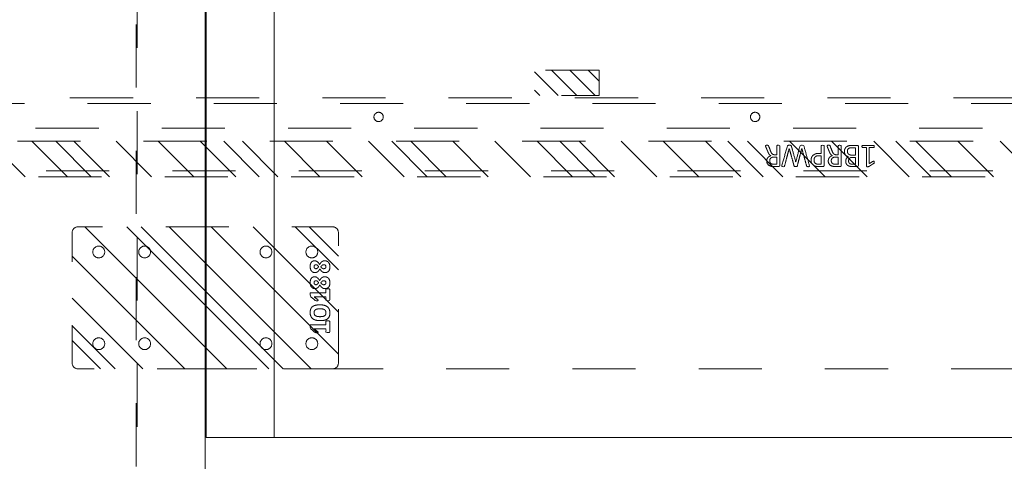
# Model space of a CAD drawing. Header units: inches. Extents: x -465 to -303, y -234 to 7.
# Tile 43 of 81: x -378 to -357, y -20 to -11. Entities that reach past the tile are written whole.
import ezdxf

# ---------------------------------------------------------------- set-up
doc = ezdxf.new("R2010")
doc.units = ezdxf.units.IN
doc.header["$LTSCALE"] = 32
doc.header["$MEASUREMENT"] = 0
doc.header["$PDMODE"] = 1
doc.header["$PDSIZE"] = -2
doc.linetypes.add('Dash Style-1', pattern=[0.083328, 0.041656, -0.041672])
for name, color, linetype, lineweight in [('Black', 7, 'Continuous', 18), ('DashLine', 7, 'Dash Style-1', 13), ('DashLineFill', 7, 'Dash Style-1', 13), ('Drawing', 7, 'Continuous', 18), ('Metal-DeskStructure', 7, 'Continuous', 13), ('None', 7, 'Continuous', 18), ('SolidLine', 7, 'Continuous', 15)]:
    doc.layers.add(name, color=color, linetype=linetype, lineweight=lineweight)
doc.layers.add('Electrical', color=1, linetype='Dash Style-1', lineweight=15, true_color=0xff0000)
pattern_1 = [(45, (0, 0), (-1.61302, 1.93572), []), (45, (-1.0608, 1.0608), (-0.472346, 0.416761), [])]

# ---------------------------------------------------------------- blocks, each defined once
blk = doc.blocks.new('Group-33')
at = {"layer": 'DashLine'}
blk.add_open_spline([(35.631, -2.559), (35.63, -14.016), (35.629, -25.472), (35.631, -28.043), (35.442, -30.607), (33.452, -57.879), (31.462, -85.151), (31.255, -86.464), (29.931, -86.575), (19.094, -86.575), (8.257, -86.575), (6.934, -86.464), (6.726, -85.151), (4.736, -57.879), (2.746, -30.607), (2.558, -28.043), (2.559, -25.472), (2.559, -14.016), (2.558, -2.559), (19.094, -2.559), (35.631, -2.559)], degree=2, knots=[0, 0, 0, 0.101602, 0.101602, 0.124398, 0.124398, 0.366817, 0.366817, 0.378599, 0.378599, 0.47475, 0.47475, 0.486533, 0.486533, 0.728951, 0.728951, 0.751748, 0.751748, 0.853349, 0.853349, 1, 1, 1], dxfattribs=at)
at = {"layer": 'SolidLine'}
blk.add_open_spline([(37.087, -2.559), (19.094, -2.559), (1.102, -2.559), (1.102, -14.016), (1.102, -25.472), (1.103, -28.096), (1.293, -30.713), (3.283, -57.985), (5.273, -85.257), (5.678, -87.816), (8.257, -88.031), (19.094, -88.031), (29.931, -88.031), (32.511, -87.816), (32.915, -85.257), (34.905, -57.985), (36.895, -30.713), (37.086, -28.096), (37.086, -25.472), (37.087, -14.016), (37.087, -2.559)], degree=2, knots=[0, 0, 0, 0.153989, 0.153989, 0.252041, 0.252041, 0.274495, 0.274495, 0.508445, 0.508445, 0.530607, 0.530607, 0.623382, 0.623382, 0.645544, 0.645544, 0.879494, 0.879494, 0.901948, 0.901948, 1, 1, 1], dxfattribs=at)
blk = doc.blocks.new('Group-34')
at = {"layer": 'DashLine'}
blk.add_line((35.651, -2.579), (35.651, -25.472), dxfattribs=at)
at = {"layer": 'SolidLine', "flags": 128}
blk.add_lwpolyline([(37.107, -2.579), (38.543, -2.579), (38.543, -25.472), (37.107, -25.472)], close=True, dxfattribs=at)
blk = doc.blocks.new('Group-36')
at = {"layer": 'DashLine'}
blk.add_line((88.839, -24.016), (37.107, -24.016), dxfattribs=at)
at = {"layer": 'SolidLine'}
for p, q in [((37.107, -24.016), (37.107, -25.472)), ((37.107, -25.472), (88.839, -25.472))]:
    blk.add_line(p, q, dxfattribs=at)
blk = doc.blocks.new('Group-37')
at = {"layer": 'None'}
blk.add_blockref('Group-36', (0, 0), dxfattribs=at)
blk = doc.blocks.new('Group-40')
at = {"layer": 'None'}
for name in ['Group-34', 'Group-37']:
    blk.add_blockref(name, (0, 0), dxfattribs=at)
blk = doc.blocks.new('Group-41')
at = {"layer": 'DashLineFill', "linetype": 'Continuous', "lineweight": 13}
h = blk.add_hatch(dxfattribs=at)
h.set_pattern_fill('Steel', color=253, style=0, pattern_type=2)
h.set_pattern_definition(pattern_1)
edge = h.paths.add_edge_path()
edge.add_arc((-1.375, -2.6875), 0.125, 180, 270)
edge.add_line((-1.375, -2.8125), (1.375, -2.8125))
edge.add_arc((1.375, -2.6875), 0.125, 270, 360)
edge.add_line((1.5, -2.6875), (1.5, 2.6875))
edge.add_arc((1.375, 2.6875), 0.125, 0, 90)
edge.add_line((1.375, 2.8125), (-1.375, 2.8125))
edge.add_arc((-1.375, 2.6875), 0.125, 90, 180)
edge.add_line((-1.5, 2.6875), (-1.5, -2.6875))
h = blk.add_hatch(dxfattribs=at)
h.set_pattern_fill('Steel', color=253, style=0, pattern_type=2)
h.set_pattern_definition(pattern_1)
edge = h.paths.add_edge_path()
edge.add_arc((-0.96875, 2.25), 0.125, 180, 270)
edge.add_arc((-0.96875, 2.25), 0.125, 270, 360)
edge.add_arc((-0.96875, 2.25), 0.125, 0, 90)
edge.add_arc((-0.96875, 2.25), 0.125, 90, 180)
h = blk.add_hatch(dxfattribs=at)
h.set_pattern_fill('Steel', color=253, style=0, pattern_type=2)
h.set_pattern_definition(pattern_1)
edge = h.paths.add_edge_path()
edge.add_arc((0.96875, 2.25), 0.125, 180, 270)
edge.add_arc((0.96875, 2.25), 0.125, 270, 360)
edge.add_arc((0.96875, 2.25), 0.125, 0, 90)
edge.add_arc((0.96875, 2.25), 0.125, 90, 180)
h = blk.add_hatch(dxfattribs=at)
h.set_pattern_fill('Steel', color=253, style=0, pattern_type=2)
h.set_pattern_definition(pattern_1)
edge = h.paths.add_edge_path()
edge.add_arc((-0.96875, 1.28125), 0.125, 180, 270)
edge.add_arc((-0.96875, 1.28125), 0.125, 270, 360)
edge.add_arc((-0.96875, 1.28125), 0.125, 0, 90)
edge.add_arc((-0.96875, 1.28125), 0.125, 90, 180)
h = blk.add_hatch(dxfattribs=at)
h.set_pattern_fill('Steel', color=253, style=0, pattern_type=2)
h.set_pattern_definition(pattern_1)
edge = h.paths.add_edge_path()
edge.add_arc((0.96875, 1.28125), 0.125, 180, 270)
edge.add_arc((0.96875, 1.28125), 0.125, 270, 360)
edge.add_arc((0.96875, 1.28125), 0.125, 0, 90)
edge.add_arc((0.96875, 1.28125), 0.125, 90, 180)
h = blk.add_hatch(dxfattribs=at)
h.set_pattern_fill('Steel', color=253, style=0, pattern_type=2)
h.set_pattern_definition(pattern_1)
edge = h.paths.add_edge_path()
edge.add_arc((-0.96875, -1.28125), 0.125, 180, 270)
edge.add_arc((-0.96875, -1.28125), 0.125, 270, 360)
edge.add_arc((-0.96875, -1.28125), 0.125, 360, 450)
edge.add_arc((-0.96875, -1.28125), 0.125, 90, 180)
h = blk.add_hatch(dxfattribs=at)
h.set_pattern_fill('Steel', color=253, style=0, pattern_type=2)
h.set_pattern_definition(pattern_1)
edge = h.paths.add_edge_path()
edge.add_arc((0.96875, -1.28125), 0.125, 180, 270)
edge.add_arc((0.96875, -1.28125), 0.125, 270, 360)
edge.add_arc((0.96875, -1.28125), 0.125, 0, 90)
edge.add_arc((0.96875, -1.28125), 0.125, 90, 180)
h = blk.add_hatch(dxfattribs=at)
h.set_pattern_fill('Steel', color=253, style=0, pattern_type=2)
h.set_pattern_definition(pattern_1)
edge = h.paths.add_edge_path()
edge.add_arc((-0.96875, -2.25), 0.125, 180, 270)
edge.add_arc((-0.96875, -2.25), 0.125, 270, 360)
edge.add_arc((-0.96875, -2.25), 0.125, 360, 450)
edge.add_arc((-0.96875, -2.25), 0.125, 90, 180)
h = blk.add_hatch(dxfattribs=at)
h.set_pattern_fill('Steel', color=253, style=0, pattern_type=2)
h.set_pattern_definition(pattern_1)
edge = h.paths.add_edge_path()
edge.add_arc((0.96875, -2.25), 0.125, 180, 270)
edge.add_arc((0.96875, -2.25), 0.125, 270, 360)
edge.add_arc((0.96875, -2.25), 0.125, 0, 90)
edge.add_arc((0.96875, -2.25), 0.125, 90, 180)
at = {"layer": 'DashLineFill', "flags": 128}
for points in [[(-1.5, -2.6875, 0.41421356), (-1.375, -2.8125), (1.375, -2.8125, 0.41421356), (1.5, -2.6875), (1.5, 2.6875, 0.41421356), (1.375, 2.8125), (-1.375, 2.8125, 0.41421356), (-1.5, 2.6875)], [(-1.09375, 2.25, 0.41421356), (-0.96875, 2.125, 0.41421356), (-0.84375, 2.25, 0.41421356), (-0.96875, 2.375, 0.41421356)], [(0.84375, 2.25, 0.41421356), (0.96875, 2.125, 0.41421356), (1.09375, 2.25, 0.41421356), (0.96875, 2.375, 0.41421356)], [(-1.09375, 1.28125, 0.41421356), (-0.96875, 1.15625, 0.41421356), (-0.84375, 1.28125, 0.41421356), (-0.96875, 1.40625, 0.41421356)], [(0.84375, 1.28125, 0.41421356), (0.96875, 1.15625, 0.41421356), (1.09375, 1.28125, 0.41421356), (0.96875, 1.40625, 0.41421356)], [(-1.09375, -1.28125, 0.41421356), (-0.96875, -1.40625, 0.41421356), (-0.84375, -1.28125, 0.41421356), (-0.96875, -1.15625, 0.41421356)], [(0.84375, -1.28125, 0.41421356), (0.96875, -1.40625, 0.41421356), (1.09375, -1.28125, 0.41421356), (0.96875, -1.15625, 0.41421356)], [(-1.09375, -2.25, 0.41421356), (-0.96875, -2.375, 0.41421356), (-0.84375, -2.25, 0.41421356), (-0.96875, -2.125, 0.41421356)], [(0.84375, -2.25, 0.41421356), (0.96875, -2.375, 0.41421356), (1.09375, -2.25, 0.41421356), (0.96875, -2.125, 0.41421356)]]:
    blk.add_lwpolyline(points, format="xyb", close=True, dxfattribs=at)
blk = doc.blocks.new('Group-42')
at = {"layer": 'Black', "color": 7}
for points, knots in [([(-0.486, -2.59), (-0.486, -2.602), (-0.489, -2.617), (-0.492, -2.628), (-0.495, -2.632), (-0.611, -2.632), (-0.727, -2.632), (-0.731, -2.628), (-0.734, -2.617), (-0.736, -2.602), (-0.736, -2.548), (-0.689, -2.548), (-0.653, -2.548), (-0.653, -2.423), (-0.653, -2.298), (-0.686, -2.34), (-0.719, -2.382), (-0.725, -2.384), (-0.731, -2.385), (-0.735, -2.382), (-0.736, -2.367), (-0.736, -2.348), (-0.736, -2.335), (-0.734, -2.327), (-0.731, -2.32), (-0.729, -2.318), (-0.688, -2.27), (-0.648, -2.221), (-0.645, -2.219), (-0.64, -2.218), (-0.631, -2.215), (-0.618, -2.215), (-0.598, -2.215), (-0.581, -2.216), (-0.572, -2.218), (-0.57, -2.221), (-0.57, -2.385), (-0.57, -2.548), (-0.534, -2.548), (-0.495, -2.548), (-0.49, -2.553), (-0.486, -2.569), (-0.486, -2.59)], [0, 0, 0, 0.002046, 0.004093, 0.006139, 0.008185, 0.097199, 0.099245, 0.101292, 0.103338, 0.105384, 0.11266, 0.138125, 0.138125, 0.225424, 0.225424, 0.262635, 0.262635, 0.266702, 0.270769, 0.274835, 0.278902, 0.2815, 0.283534, 0.285567, 0.287601, 0.287601, 0.322302, 0.322302, 0.324335, 0.326369, 0.328402, 0.331001, 0.335067, 0.339134, 0.343201, 0.347268, 0.855614, 0.855614, 0.967462, 0.975597, 0.983731, 1, 1, 1]), ([(-0.148, -2.422), (-0.148, -2.469), (-0.165, -2.546), (-0.207, -2.602), (-0.272, -2.632), (-0.366, -2.632), (-0.428, -2.604), (-0.466, -2.551), (-0.482, -2.474), (-0.482, -2.378), (-0.464, -2.301), (-0.423, -2.245), (-0.358, -2.215), (-0.264, -2.215), (-0.202, -2.242), (-0.164, -2.296), (-0.148, -2.372), (-0.148, -2.422)], [0, 0, 0, 0.067752, 0.135504, 0.203257, 0.271009, 0.335101, 0.399192, 0.463284, 0.527376, 0.588094, 0.648812, 0.709531, 0.770249, 0.827687, 0.885124, 0.942562, 1, 1, 1]), ([(0.189, -2.59), (0.189, -2.602), (0.187, -2.617), (0.184, -2.628), (0.18, -2.632), (0.064, -2.632), (-0.051, -2.632), (-0.055, -2.628), (-0.058, -2.617), (-0.061, -2.602), (-0.061, -2.548), (-0.014, -2.548), (0.023, -2.548), (0.023, -2.423), (0.023, -2.298), (-0.01, -2.34), (-0.044, -2.382), (-0.049, -2.384), (-0.055, -2.385), (-0.059, -2.382), (-0.061, -2.367), (-0.061, -2.348), (-0.061, -2.335), (-0.058, -2.327), (-0.055, -2.32), (-0.053, -2.318), (-0.012, -2.27), (0.028, -2.221), (0.031, -2.219), (0.036, -2.218), (0.045, -2.215), (0.058, -2.215), (0.077, -2.215), (0.094, -2.216), (0.104, -2.218), (0.106, -2.221), (0.106, -2.385), (0.106, -2.548), (0.142, -2.548), (0.18, -2.548), (0.186, -2.553), (0.189, -2.569), (0.189, -2.59)], [0, 0, 0, 0.002046, 0.004093, 0.006139, 0.008185, 0.097199, 0.099245, 0.101292, 0.103338, 0.105384, 0.11266, 0.138125, 0.138125, 0.225424, 0.225424, 0.262635, 0.262635, 0.266702, 0.270769, 0.274835, 0.278902, 0.2815, 0.283534, 0.285567, 0.287601, 0.287601, 0.322302, 0.322302, 0.324335, 0.326369, 0.328402, 0.331001, 0.335067, 0.339134, 0.343201, 0.347268, 0.855614, 0.855614, 0.967462, 0.975597, 0.983731, 1, 1, 1]), ([(0.444, -2.522), (0.444, -2.548), (0.427, -2.589), (0.395, -2.617), (0.346, -2.632), (0.288, -2.632), (0.242, -2.619), (0.211, -2.592), (0.194, -2.555), (0.194, -2.512), (0.204, -2.481), (0.225, -2.453), (0.255, -2.43), (0.273, -2.419), (0.254, -2.409), (0.225, -2.388), (0.204, -2.362), (0.194, -2.333), (0.194, -2.296), (0.21, -2.258), (0.241, -2.231), (0.29, -2.215), (0.354, -2.215), (0.4, -2.229), (0.43, -2.255), (0.444, -2.289), (0.444, -2.326), (0.434, -2.354), (0.413, -2.38), (0.384, -2.404), (0.365, -2.414), (0.384, -2.425), (0.414, -2.448), (0.434, -2.474), (0.444, -2.504), (0.444, -2.522)], [0, 0, 0, 0.034048, 0.068096, 0.102144, 0.136193, 0.16876, 0.201328, 0.233896, 0.266464, 0.293605, 0.320746, 0.347888, 0.375029, 0.375029, 0.403644, 0.432259, 0.460874, 0.489489, 0.524705, 0.559922, 0.595138, 0.630354, 0.664162, 0.69797, 0.731777, 0.765585, 0.794887, 0.824189, 0.853491, 0.882792, 0.882792, 0.912094, 0.941396, 0.970698, 1, 1, 1]), ([(0.782, -2.522), (0.782, -2.548), (0.765, -2.589), (0.732, -2.617), (0.684, -2.632), (0.626, -2.632), (0.58, -2.619), (0.549, -2.592), (0.532, -2.555), (0.532, -2.512), (0.542, -2.481), (0.563, -2.453), (0.593, -2.43), (0.611, -2.419), (0.592, -2.409), (0.563, -2.388), (0.542, -2.362), (0.532, -2.333), (0.532, -2.296), (0.548, -2.258), (0.579, -2.231), (0.628, -2.215), (0.692, -2.215), (0.738, -2.229), (0.768, -2.255), (0.782, -2.289), (0.782, -2.326), (0.771, -2.354), (0.751, -2.38), (0.722, -2.404), (0.702, -2.414), (0.722, -2.425), (0.752, -2.448), (0.771, -2.474), (0.782, -2.504), (0.782, -2.522)], [0, 0, 0, 0.034048, 0.068096, 0.102144, 0.136193, 0.16876, 0.201328, 0.233896, 0.266464, 0.293605, 0.320746, 0.347888, 0.375029, 0.375029, 0.403644, 0.432259, 0.460874, 0.489489, 0.524705, 0.559922, 0.595138, 0.630354, 0.664162, 0.69797, 0.731777, 0.765585, 0.794887, 0.824189, 0.853491, 0.882792, 0.882792, 0.912094, 0.941396, 0.970698, 1, 1, 1]), ([(-0.232, -2.426), (-0.232, -2.402), (-0.236, -2.366), (-0.245, -2.337), (-0.271, -2.298), (-0.34, -2.298), (-0.389, -2.328), (-0.398, -2.396), (-0.398, -2.456), (-0.389, -2.504), (-0.37, -2.534), (-0.339, -2.548), (-0.299, -2.548), (-0.273, -2.539), (-0.254, -2.523), (-0.242, -2.501), (-0.234, -2.474), (-0.232, -2.443), (-0.232, -2.426)], [0, 0, 0, 0.028201, 0.056401, 0.084602, 0.169204, 0.220476, 0.323019, 0.37429, 0.44715, 0.520009, 0.592869, 0.665728, 0.72144, 0.777152, 0.832864, 0.888576, 0.944288, 1, 1, 1]), ([(0.361, -2.339), (0.361, -2.329), (0.35, -2.298), (0.298, -2.298), (0.277, -2.319), (0.277, -2.354), (0.298, -2.38), (0.322, -2.393), (0.34, -2.382), (0.361, -2.354), (0.361, -2.339)], [0, 0, 0, 0.072535, 0.290142, 0.435212, 0.580283, 0.69634, 0.812397, 0.812397, 0.906198, 1, 1, 1]), ([(0.361, -2.504), (0.361, -2.494), (0.355, -2.477), (0.344, -2.461), (0.328, -2.448), (0.318, -2.44), (0.307, -2.447), (0.292, -2.461), (0.283, -2.477), (0.277, -2.492), (0.277, -2.525), (0.298, -2.548), (0.34, -2.548), (0.361, -2.523), (0.361, -2.504)], [0, 0, 0, 0.063321, 0.126642, 0.189963, 0.253284, 0.253284, 0.313021, 0.372758, 0.432496, 0.492233, 0.619175, 0.746116, 0.873058, 1, 1, 1]), ([(0.699, -2.339), (0.699, -2.329), (0.688, -2.298), (0.636, -2.298), (0.615, -2.319), (0.615, -2.354), (0.636, -2.38), (0.66, -2.393), (0.678, -2.382), (0.699, -2.354), (0.699, -2.339)], [0, 0, 0, 0.072535, 0.290142, 0.435212, 0.580283, 0.69634, 0.812397, 0.812397, 0.906198, 1, 1, 1]), ([(0.699, -2.504), (0.699, -2.494), (0.693, -2.477), (0.682, -2.461), (0.666, -2.448), (0.656, -2.44), (0.645, -2.447), (0.63, -2.461), (0.62, -2.477), (0.615, -2.492), (0.615, -2.525), (0.636, -2.548), (0.678, -2.548), (0.699, -2.523), (0.699, -2.504)], [0, 0, 0, 0.063321, 0.126642, 0.189963, 0.253284, 0.253284, 0.313021, 0.372758, 0.432496, 0.492233, 0.619175, 0.746116, 0.873058, 1, 1, 1])]:
    blk.add_open_spline(points, degree=2, knots=knots, dxfattribs=at)
blk = doc.blocks.new('FlatPlate-2D')
at = {"layer": 'Black', "color": 7}
blk.add_blockref('Group-42', (0, 0), dxfattribs=at)
at = {"layer": 'DashLineFill'}
blk.add_blockref('Group-41', (0, 0), dxfattribs=at)
blk = doc.blocks.new('Group-61')
at = {"layer": 'Metal-DeskStructure', "color": 7}
for points, knots in [([(-0.203, 2.238), (-0.211, 2.238), (-0.225, 2.24), (-0.227, 2.249), (-0.227, 2.368), (-0.227, 2.487), (-0.225, 2.49), (-0.22, 2.494), (-0.211, 2.496), (-0.198, 2.496), (-0.189, 2.494), (-0.183, 2.492), (-0.179, 2.487), (-0.179, 2.438), (-0.179, 2.391), (-0.01, 2.391), (0.16, 2.391), (0.134, 2.434), (0.109, 2.477), (0.107, 2.483), (0.105, 2.492), (0.109, 2.496), (0.12, 2.498), (0.132, 2.498), (0.142, 2.498), (0.147, 2.496), (0.151, 2.492), (0.153, 2.489), (0.186, 2.437), (0.219, 2.385), (0.221, 2.383), (0.221, 2.38), (0.223, 2.374), (0.223, 2.357), (0.223, 2.339), (0.219, 2.334), (0.216, 2.332), (0.017, 2.332), (-0.179, 2.332), (-0.179, 2.291), (-0.179, 2.247), (-0.183, 2.243), (-0.189, 2.239), (-0.198, 2.238), (-0.203, 2.238)], [0, 0, 0, 0.00261, 0.007831, 0.010441, 0.176195, 0.178805, 0.181415, 0.184026, 0.186636, 0.188594, 0.190551, 0.192509, 0.194467, 0.244389, 0.244389, 0.424498, 0.424498, 0.47805, 0.47805, 0.484241, 0.490432, 0.496622, 0.502813, 0.507071, 0.510941, 0.514811, 0.518682, 0.518682, 0.576295, 0.576295, 0.578743, 0.58119, 0.583638, 0.590247, 0.593184, 0.596122, 0.599059, 0.911881, 0.911881, 0.976501, 0.982376, 0.988251, 0.994125, 1, 1, 1]), ([(-0.098, 1.866), (-0.12, 1.866), (-0.155, 1.878), (-0.185, 1.896), (-0.205, 1.924), (-0.227, 1.973), (-0.227, 2.081), (-0.227, 2.147), (-0.216, 2.162), (-0.003, 2.162), (0.21, 2.162), (0.221, 2.147), (0.221, 2.089), (0.221, 1.997), (0.205, 1.946), (0.177, 1.913), (0.134, 1.894), (0.092, 1.894), (0.062, 1.902), (0.038, 1.916), (0.018, 1.94), (0.013, 1.953), (0.009, 1.935), (-0.01, 1.903), (-0.037, 1.879), (-0.076, 1.866), (-0.098, 1.866)], [0, 0, 0, 0.031455, 0.06291, 0.094366, 0.125821, 0.188731, 0.266159, 0.275837, 0.285516, 0.435531, 0.44521, 0.454888, 0.521427, 0.574659, 0.627891, 0.681123, 0.734355, 0.762747, 0.791139, 0.819531, 0.847924, 0.847924, 0.885943, 0.923962, 0.961981, 1, 1, 1]), ([(-0.102, 1.929), (-0.081, 1.929), (-0.052, 1.942), (-0.032, 1.966), (-0.021, 2.003), (-0.021, 2.067), (-0.021, 2.103), (-0.099, 2.103), (-0.177, 2.103), (-0.177, 2.059), (-0.177, 1.975), (-0.15, 1.942), (-0.12, 1.929), (-0.102, 1.929)], [0, 0, 0, 0.079156, 0.158312, 0.237468, 0.316624, 0.419526, 0.419526, 0.643799, 0.643799, 0.767809, 0.883905, 0.941952, 1, 1, 1]), ([(0.101, 1.955), (0.118, 1.955), (0.144, 1.964), (0.162, 1.985), (0.171, 2.016), (0.171, 2.071), (0.171, 2.103), (0.099, 2.103), (0.027, 2.103), (0.027, 2.069), (0.027, 2.012), (0.038, 1.983), (0.059, 1.964), (0.086, 1.955), (0.101, 1.955)], [0, 0, 0, 0.074499, 0.148998, 0.223496, 0.297995, 0.395417, 0.395417, 0.61891, 0.61891, 0.724928, 0.793696, 0.862464, 0.931232, 1, 1, 1]), ([(-0.218, 1.5), (-0.222, 1.5), (-0.225, 1.502), (-0.227, 1.509), (-0.229, 1.522), (-0.229, 1.541), (-0.227, 1.552), (-0.225, 1.559), (-0.22, 1.563), (-0.214, 1.565), (-0.162, 1.585), (-0.109, 1.605), (-0.091, 1.613), (-0.061, 1.627), (-0.039, 1.65), (-0.028, 1.679), (-0.028, 1.719), (-0.028, 1.738), (-0.123, 1.738), (-0.222, 1.738), (-0.225, 1.742), (-0.227, 1.749), (-0.229, 1.76), (-0.229, 1.777), (-0.227, 1.788), (-0.225, 1.795), (-0.222, 1.799), (-0.01, 1.799), (0.21, 1.799), (0.221, 1.784), (0.221, 1.729), (0.221, 1.664), (0.219, 1.642), (0.217, 1.633), (0.214, 1.607), (0.193, 1.567), (0.164, 1.541), (0.125, 1.526), (0.081, 1.526), (0.044, 1.539), (0.016, 1.561), (-0.002, 1.594), (-0.01, 1.613), (-0.015, 1.602), (-0.03, 1.583), (-0.05, 1.568), (-0.078, 1.555), (-0.094, 1.548), (-0.143, 1.528), (-0.192, 1.507), (-0.205, 1.502), (-0.216, 1.5), (-0.218, 1.5)], [0, 0, 0, 0.004018, 0.008035, 0.012053, 0.01607, 0.020088, 0.024105, 0.028123, 0.03214, 0.03214, 0.070951, 0.070951, 0.084634, 0.098317, 0.112001, 0.125684, 0.138745, 0.138745, 0.202807, 0.205295, 0.207782, 0.21027, 0.212758, 0.214748, 0.216739, 0.218729, 0.220719, 0.332671, 0.339637, 0.346603, 0.391882, 0.407555, 0.423229, 0.423229, 0.466696, 0.510164, 0.553631, 0.597099, 0.640566, 0.684033, 0.727501, 0.770968, 0.770968, 0.798042, 0.825115, 0.852188, 0.879262, 0.879262, 0.958132, 0.958132, 0.979066, 1, 1, 1]), ([(0.096, 1.589), (0.123, 1.589), (0.158, 1.613), (0.168, 1.64), (0.17, 1.65), (0.171, 1.672), (0.171, 1.713), (0.171, 1.738), (0.096, 1.738), (0.02, 1.738), (0.02, 1.71), (0.02, 1.657), (0.031, 1.624), (0.053, 1.6), (0.081, 1.589), (0.096, 1.589)], [0, 0, 0, 0.142515, 0.285031, 0.285031, 0.330993, 0.376955, 0.445899, 0.445899, 0.655281, 0.655281, 0.734439, 0.800829, 0.867219, 0.93361, 1, 1, 1]), ([(0.09, 1.162), (0.055, 1.162), (0.002, 1.184), (-0.035, 1.225), (-0.057, 1.284), (-0.057, 1.351), (-0.057, 1.376), (-0.138, 1.376), (-0.222, 1.376), (-0.225, 1.38), (-0.227, 1.387), (-0.229, 1.398), (-0.229, 1.415), (-0.227, 1.426), (-0.225, 1.433), (-0.222, 1.437), (-0.011, 1.437), (0.208, 1.437), (0.221, 1.422), (0.221, 1.365), (0.221, 1.302), (0.217, 1.277), (0.21, 1.24), (0.188, 1.203), (0.157, 1.175), (0.114, 1.162), (0.09, 1.162)], [0, 0, 0, 0.066268, 0.132535, 0.198803, 0.26507, 0.303966, 0.303966, 0.429297, 0.43506, 0.440822, 0.446584, 0.452347, 0.456957, 0.461567, 0.466177, 0.470786, 0.728938, 0.745073, 0.761208, 0.845107, 0.870922, 0.896738, 0.922553, 0.948369, 0.974184, 1, 1, 1]), ([(0.085, 1.225), (0.112, 1.225), (0.149, 1.245), (0.166, 1.275), (0.171, 1.306), (0.171, 1.349), (0.171, 1.376), (0.082, 1.376), (-0.008, 1.376), (-0.008, 1.349), (-0.008, 1.297), (0.005, 1.26), (0.031, 1.236), (0.064, 1.225), (0.085, 1.225)], [0, 0, 0, 0.053098, 0.106195, 0.159293, 0.212391, 0.297937, 0.297937, 0.584068, 0.584068, 0.669615, 0.752211, 0.834807, 0.917404, 1, 1, 1]), ([(-0.214, 0.663), (-0.218, 0.665), (-0.225, 0.67), (-0.227, 0.679), (-0.229, 0.694), (-0.229, 0.716), (-0.227, 0.731), (-0.225, 0.74), (-0.218, 0.744), (-0.214, 0.746), (-0.045, 0.793), (0.123, 0.84), (-0.045, 0.883), (-0.214, 0.927), (-0.218, 0.928), (-0.225, 0.932), (-0.227, 0.941), (-0.229, 0.956), (-0.229, 0.978), (-0.227, 0.993), (-0.225, 1.004), (-0.218, 1.01), (-0.214, 1.01), (-0.008, 1.069), (0.199, 1.128), (0.208, 1.13), (0.216, 1.131), (0.221, 1.124), (0.223, 1.111), (0.223, 1.089), (0.221, 1.078), (0.219, 1.071), (0.214, 1.069), (0.21, 1.067), (0.023, 1.017), (-0.165, 0.967), (0.023, 0.919), (0.21, 0.871), (0.214, 0.869), (0.219, 0.868), (0.221, 0.86), (0.223, 0.847), (0.223, 0.827), (0.221, 0.816), (0.219, 0.809), (0.214, 0.805), (0.21, 0.805), (0.023, 0.753), (-0.165, 0.701), (0.023, 0.652), (0.21, 0.602), (0.214, 0.602), (0.219, 0.6), (0.221, 0.593), (0.223, 0.582), (0.223, 0.561), (0.221, 0.548), (0.216, 0.543), (0.206, 0.543), (0.199, 0.545), (-0.008, 0.604), (-0.214, 0.663)], [0, 0, 0, 0.001377, 0.002754, 0.004131, 0.005508, 0.006884, 0.008261, 0.009638, 0.011015, 0.011015, 0.069504, 0.069504, 0.127673, 0.127673, 0.12905, 0.130427, 0.131804, 0.133181, 0.134558, 0.135935, 0.137312, 0.138689, 0.138689, 0.218878, 0.218878, 0.222389, 0.225899, 0.229409, 0.23292, 0.23643, 0.23994, 0.243451, 0.246961, 0.246961, 0.411844, 0.411844, 0.576329, 0.576329, 0.57984, 0.58335, 0.586861, 0.590371, 0.593296, 0.596222, 0.599147, 0.602072, 0.602072, 0.756075, 0.756075, 0.909695, 0.909695, 0.91262, 0.915546, 0.918471, 0.921396, 0.923833, 0.926271, 0.928708, 0.931145, 0.931145, 1, 1, 1]), ([(-0.218, 0.201), (-0.222, 0.201), (-0.225, 0.202), (-0.227, 0.21), (-0.229, 0.223), (-0.229, 0.241), (-0.227, 0.252), (-0.225, 0.26), (-0.22, 0.263), (-0.214, 0.265), (-0.162, 0.286), (-0.109, 0.306), (-0.091, 0.313), (-0.061, 0.328), (-0.039, 0.35), (-0.028, 0.38), (-0.028, 0.419), (-0.028, 0.439), (-0.123, 0.439), (-0.222, 0.439), (-0.225, 0.442), (-0.227, 0.45), (-0.229, 0.461), (-0.229, 0.477), (-0.227, 0.489), (-0.225, 0.496), (-0.222, 0.5), (-0.01, 0.5), (0.21, 0.5), (0.221, 0.485), (0.221, 0.429), (0.221, 0.365), (0.219, 0.343), (0.217, 0.334), (0.214, 0.308), (0.193, 0.267), (0.164, 0.241), (0.125, 0.226), (0.081, 0.226), (0.044, 0.239), (0.016, 0.262), (-0.002, 0.295), (-0.01, 0.313), (-0.015, 0.302), (-0.03, 0.284), (-0.05, 0.269), (-0.078, 0.256), (-0.094, 0.249), (-0.143, 0.228), (-0.192, 0.208), (-0.205, 0.202), (-0.216, 0.201), (-0.218, 0.201)], [0, 0, 0, 0.004018, 0.008035, 0.012053, 0.01607, 0.020088, 0.024105, 0.028123, 0.03214, 0.03214, 0.070951, 0.070951, 0.084634, 0.098317, 0.112001, 0.125684, 0.138745, 0.138745, 0.202807, 0.205295, 0.207782, 0.21027, 0.212758, 0.214748, 0.216739, 0.218729, 0.220719, 0.332671, 0.339637, 0.346603, 0.391882, 0.407555, 0.423229, 0.423229, 0.466696, 0.510164, 0.553631, 0.597099, 0.640566, 0.684033, 0.727501, 0.770968, 0.770968, 0.798042, 0.825115, 0.852188, 0.879262, 0.879262, 0.958132, 0.958132, 0.979066, 1, 1, 1]), ([(0.096, 0.289), (0.123, 0.289), (0.158, 0.313), (0.168, 0.341), (0.17, 0.35), (0.171, 0.372), (0.171, 0.414), (0.171, 0.439), (0.096, 0.439), (0.02, 0.439), (0.02, 0.41), (0.02, 0.358), (0.031, 0.324), (0.053, 0.3), (0.081, 0.289), (0.096, 0.289)], [0, 0, 0, 0.142515, 0.285031, 0.285031, 0.330993, 0.376955, 0.445899, 0.445899, 0.655281, 0.655281, 0.734439, 0.800829, 0.867219, 0.93361, 1, 1, 1])]:
    blk.add_open_spline(points, degree=2, knots=knots, dxfattribs=at)
blk = doc.blocks.new('1BRPT7-CChannel-1067 (2D)')
at = {"layer": 'DashLineFill', "linetype": 'Continuous', "lineweight": 13}
h = blk.add_hatch(dxfattribs=at)
h.set_pattern_fill('Steel', color=253, style=0, pattern_type=2)
h.set_pattern_definition(pattern_1)
h.paths.add_polyline_path([(-0.313, 0.584), (-0.313, 21.004), (0.437, 21.004), (0.437, -21.004), (-0.313, -21.004), (-0.313, -0.584)])
at = {"layer": 'DashLine'}
blk.add_line((0.311, 21.004), (0.311, -21.004), dxfattribs=at)
at = {"layer": 'DashLineFill', "flags": 128}
blk.add_lwpolyline([(-0.313, 0.584), (-0.313, 21.004), (0.437, 21.004), (0.437, -21.004), (-0.313, -21.004), (-0.313, -0.584)], dxfattribs=at)
at = {"layer": 'Metal-DeskStructure', "linetype": 'Continuous', "lineweight": 5}
blk.add_point((0, 0), dxfattribs=at)
at = {"layer": 'Metal-DeskStructure', "color": 7}
blk.add_blockref('Group-61', (0, 0), dxfattribs=at)
blk = doc.blocks.new('Group-73')
at = {"layer": 'None', "color": 7, "rotation": 270}
blk.add_blockref('1BRPT7-CChannel-1067 (2D)', (48.72, -19.528), dxfattribs=at)
blk = doc.blocks.new('1BRPXF_Power_Pantry_30x12_Cred (2D)')
at = {"layer": 'Electrical', "linetype": 'Continuous', "lineweight": 5, "true_color": 0xdd0000}
h = blk.add_hatch(dxfattribs=at)
h.set_pattern_fill('ElectricalHatch', color=12, style=0, pattern_type=2)
h.set_pattern_definition([(45, (0, 0), (-0.333333, -0.722222), [])])
h.paths.add_polyline_path([(10.785, 0.683), (11.32, 0.683), (11.32, -0.683), (10.785, -0.683)])
at = {"layer": 'DashLine', "flags": 128}
for points in [[(0, 11.929, -0.414214), (3.071, 15), (8.937, 15, -0.414214), (12.008, 11.929), (12.008, -11.929, -0.414214), (8.937, -15), (3.071, -15, -0.414214), (0, -11.929)], [(0.629, 11.929, -0.414214), (3.109, 14.409), (8.891, 14.409, -0.414214), (11.371, 11.929), (11.371, -11.929, -0.414214), (8.891, -14.409), (3.109, -14.409, -0.414214), (0.629, -11.929)]]:
    blk.add_lwpolyline(points, format="xyb", close=True, dxfattribs=at)
at = {"layer": 'DashLine', "transparency": 33554687, "flags": 128}
blk.add_lwpolyline([(0.51, 11.929, -0.414214), (3.109, 14.528), (8.891, 14.528, -0.414214), (11.489, 11.929), (11.489, -11.929, -0.414214), (8.891, -14.528), (3.109, -14.528, -0.414214), (0.51, -11.929)], format="xyb", close=True, dxfattribs=at)
at = {"layer": 'DashLine', "flags": 128}
for points in [[(11.772, 4.075), (11.781, 4.074), (11.791, 4.073), (11.8, 4.071), (11.809, 4.067), (11.818, 4.063), (11.826, 4.058), (11.834, 4.052), (11.841, 4.046), (11.848, 4.039), (11.853, 4.031), (11.858, 4.023), (11.863, 4.014), (11.866, 4.005), (11.868, 3.996), (11.87, 3.986), (11.87, 3.976), (11.87, 3.967), (11.868, 3.957), (11.866, 3.948), (11.863, 3.939), (11.858, 3.93), (11.853, 3.922), (11.848, 3.914), (11.841, 3.907), (11.834, 3.9), (11.826, 3.895), (11.818, 3.89), (11.809, 3.885), (11.8, 3.882), (11.791, 3.88), (11.781, 3.878), (11.772, 3.878), (11.762, 3.878), (11.752, 3.88), (11.743, 3.882), (11.734, 3.885), (11.725, 3.89), (11.717, 3.895), (11.709, 3.9), (11.702, 3.907), (11.696, 3.914), (11.69, 3.922), (11.685, 3.93), (11.681, 3.939), (11.677, 3.948), (11.675, 3.957), (11.674, 3.967), (11.673, 3.976), (11.674, 3.986), (11.675, 3.996), (11.677, 4.005), (11.681, 4.014), (11.685, 4.023), (11.69, 4.031), (11.696, 4.039), (11.702, 4.046), (11.709, 4.052), (11.717, 4.058), (11.725, 4.063), (11.734, 4.067), (11.743, 4.071), (11.752, 4.073), (11.762, 4.074)], [(11.772, -4.075), (11.762, -4.074), (11.752, -4.073), (11.743, -4.071), (11.734, -4.067), (11.725, -4.063), (11.717, -4.058), (11.709, -4.052), (11.702, -4.046), (11.696, -4.039), (11.69, -4.031), (11.685, -4.023), (11.681, -4.014), (11.677, -4.005), (11.675, -3.996), (11.674, -3.986), (11.673, -3.976), (11.674, -3.967), (11.675, -3.957), (11.677, -3.948), (11.681, -3.939), (11.685, -3.93), (11.69, -3.922), (11.696, -3.914), (11.702, -3.907), (11.709, -3.9), (11.717, -3.895), (11.725, -3.89), (11.734, -3.885), (11.743, -3.882), (11.752, -3.88), (11.762, -3.878), (11.772, -3.878), (11.781, -3.878), (11.791, -3.88), (11.8, -3.882), (11.809, -3.885), (11.818, -3.89), (11.826, -3.895), (11.834, -3.9), (11.841, -3.907), (11.848, -3.914), (11.853, -3.922), (11.858, -3.93), (11.863, -3.939), (11.866, -3.948), (11.868, -3.957), (11.87, -3.967), (11.87, -3.976), (11.87, -3.986), (11.868, -3.996), (11.866, -4.005), (11.863, -4.014), (11.858, -4.023), (11.853, -4.031), (11.848, -4.039), (11.841, -4.046), (11.834, -4.052), (11.826, -4.058), (11.818, -4.063), (11.809, -4.067), (11.8, -4.071), (11.791, -4.073), (11.781, -4.074)]]:
    blk.add_lwpolyline(points, close=True, dxfattribs=at)
at = {"layer": 'Electrical', "flags": 128}
blk.add_lwpolyline([(10.785, 0.683), (11.32, 0.683), (11.32, -0.683), (10.785, -0.683)], close=True, dxfattribs=at)
blk = doc.blocks.new('Group-80')
at = {"layer": 'None'}
for name in ['Group-40', 'Group-33']:
    blk.add_blockref(name, (0, 0), dxfattribs=at)
at = {"layer": 'SolidLine', "color": 7, "rotation": 90}
blk.add_blockref('FlatPlate-2D', (37.087, -22.52), dxfattribs=at)
at = {"layer": 'None'}
blk.add_blockref('Group-73', (0, 0), dxfattribs=at)
at = {"layer": 'None', "color": 7, "rotation": 270}
blk.add_blockref('1BRPXF_Power_Pantry_30x12_Cred (2D)', (44.724, -6.929), dxfattribs=at)
blk = doc.blocks.new('SL L Desk (2D)')
at = {"layer": 'None'}
blk.add_blockref('Group-80', (0, 0), dxfattribs=at)
at = {"layer": 'Drawing', "color": 0, "flags": 1}
for tag in ['Catalog', 'Custom', 'FinishGroup', 'Discount', 'Tag', 'Item1', 'Item2', 'Item3', 'Item4', 'Item5', 'Item6', 'Item7', 'Item8', 'Item9', 'Item10', 'Item11', 'Item12', 'Item13', 'Item14', 'Item15', 'Item16', 'Item17', 'Item18', 'Item19', 'Item20', 'Item21', 'Item22', 'Item23', 'Item24', 'Item25', 'Option1', 'Option2', 'Option3', 'Option4', 'Option5', 'Option6', 'Option7', 'Option8', 'Option9', 'Option10', 'Option11', 'Option12']:
    blk.add_attdef(tag, (-51.588, -67.077), '', height=0.00709, dxfattribs=at)

msp = doc.modelspace()

# ---------------------------------------------------------------- block references
at = {"layer": 'Drawing'}
msp.add_blockref('SL L Desk (2D)', (-411.047, 5.976), dxfattribs=at)

doc.saveas('drawing.dxf')
